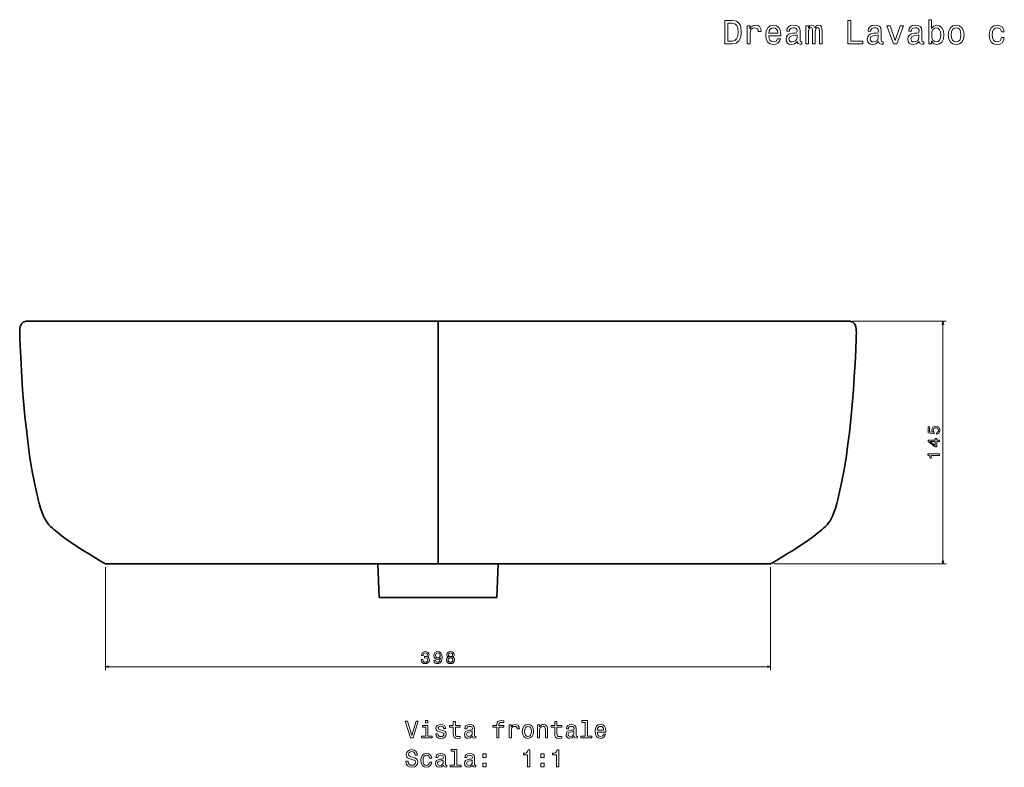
# Model space of a CAD drawing. Extents: x 344 to 1519, y 89 to 1081.
# Tile 2 of 3: x 344 to 933, y 635 to 1081. Entities that reach past the tile are written whole.
import ezdxf

# ---------------------------------------------------------------- set-up
doc = ezdxf.new("R2010")
doc.units = 0

msp = doc.modelspace()

# ---------------------------------------------------------------- linework, layer by layer
at = {"color": 7, "lineweight": 35}
for p, q in [((594.5, 901.14), (348.72, 901.14)), ((594.5, 756.13), (594.5, 901.14)), ((594.5, 756.13), (594.5, 901.14)), ((594.5, 901.14), (840.28, 901.14)), ((395.71, 756.13), (594.5, 756.13)), ((594.5, 756.13), (395.71, 756.13)), ((395.71, 756.13), (558.47, 756.13)), ((404.71, 756.13), (492.64, 756.13)), ((410.88, 756.13), (558.47, 756.13)), ((447.76, 756.13), (417.91, 756.13)), ((429.27, 756.13), (486.92, 756.13)), ((433.04, 756.13), (558.47, 756.13)), ((452.89, 756.13), (558.47, 756.13)), ((558.47, 756.13), (559.35, 736.01)), ((558.47, 756.13), (559.35, 736.01)), ((594.5, 756.13), (793.29, 756.13)), ((793.29, 756.13), (594.5, 756.13)), ((630.53, 756.13), (629.65, 736.01)), ((630.53, 756.13), (629.65, 736.01)), ((793.29, 756.13), (630.53, 756.13)), ((755.96, 756.13), (630.53, 756.13)), ((736.11, 756.13), (630.53, 756.13)), ((778.12, 756.13), (630.53, 756.13)), ((784.29, 756.13), (696.36, 756.13)), ((759.73, 756.13), (702.09, 756.13)), ((741.24, 756.13), (771.09, 756.13)), ((559.35, 736.01), (629.65, 736.01)), ((629.65, 736.01), (559.35, 736.01)), ((559.35, 736.01), (629.65, 736.01)), ((617.06, 736.01), (571.94, 736.01)), ((617.06, 736.01), (571.94, 736.01))]:
    msp.add_line(p, q, dxfattribs=at)
at = {"color": 8, "lineweight": 13}
for p, q in [((842.28, 901.14), (898.26, 901.14)), ((896.26, 756.13), (896.26, 901.14)), ((795.29, 756.13), (898.26, 756.13))]:
    msp.add_line(p, q, dxfattribs=at)
at = {"color": 7, "lineweight": 35, "ltscale": 0.225}
for p, q in [((395.71, 756.13), (404.71, 756.13)), ((793.29, 756.13), (784.29, 756.13))]:
    msp.add_line(p, q, dxfattribs=at)
at = {"color": 7, "lineweight": 13}
for p, q in [((395.71, 754.13), (395.71, 692.79)), ((793.29, 754.13), (793.29, 692.79)), ((395.71, 694.79), (793.29, 694.79))]:
    msp.add_line(p, q, dxfattribs=at)
for points in [[(770.55, 1080.7), (765.89, 1080.7), (765.89, 1066.7), (770.55, 1066.7), (772.75, 1067.14), (774.38, 1068.5), (775.39, 1070.69), (775.76, 1073.7), (775.43, 1076.77), (775.03, 1077.98), (774.47, 1078.95), (772.83, 1080.26), (771.76, 1080.58)], [(770.41, 1079.03), (771.94, 1078.72), (772.99, 1077.8), (773.62, 1076.14), (773.82, 1073.7), (773.6, 1071.34), (772.97, 1069.69), (771.9, 1068.7), (770.41, 1068.37), (767.77, 1068.37), (767.77, 1079.03)], [(779.21, 1066.7), (780.98, 1066.7), (780.98, 1072.89), (781.16, 1074.39), (781.71, 1075.46), (782.6, 1076.1), (783.79, 1076.32), (784.67, 1076.18), (785.34, 1075.78), (785.74, 1075.09), (785.88, 1074.16), (787.68, 1074.16), (787.44, 1075.8), (786.77, 1076.97), (785.66, 1077.67), (784.15, 1077.92), (783.12, 1077.76), (782.23, 1077.35), (781.45, 1076.67), (780.82, 1075.74), (780.82, 1077.53), (779.21, 1077.53)], [(792.24, 1071.6), (799.34, 1071.6), (799.36, 1072.43), (799.04, 1074.75), (798.15, 1076.48), (796.74, 1077.53), (794.86, 1077.92), (793.02, 1077.51), (791.61, 1076.38), (790.7, 1074.55), (790.38, 1072.13), (790.68, 1069.65), (791.59, 1067.83), (792.98, 1066.7), (794.8, 1066.32), (796.37, 1066.58), (797.66, 1067.27), (798.61, 1068.35), (799.16, 1069.81), (797.4, 1069.81), (797.04, 1069), (796.51, 1068.4), (795.02, 1067.91), (793.87, 1068.13), (793, 1068.84), (792.44, 1069.99), (792.24, 1071.54)], [(809.26, 1068.11), (809.26, 1068.05), (809.36, 1067.37), (809.67, 1066.88), (810.94, 1066.5), (811.93, 1066.66), (811.93, 1068.03), (811.5, 1067.97), (810.94, 1068.23), (810.84, 1069.04), (810.84, 1074.65), (810.6, 1076.08), (809.89, 1077.09), (808.66, 1077.69), (806.92, 1077.92), (805.23, 1077.67), (803.98, 1076.99), (803.19, 1075.92), (802.93, 1074.51), (802.93, 1074.39), (804.52, 1074.39), (804.66, 1075.23), (805.11, 1075.84), (805.83, 1076.2), (806.86, 1076.34), (807.85, 1076.24), (808.56, 1075.94), (808.98, 1075.42), (809.12, 1074.69), (809.04, 1073.84), (808.72, 1073.42), (807.91, 1073.22), (806.4, 1073.05), (804.66, 1072.69), (803.43, 1072.05), (802.71, 1071.04), (802.49, 1069.54), (802.69, 1068.21), (803.31, 1067.22), (804.32, 1066.6), (805.71, 1066.38), (807.59, 1066.8)], [(814.27, 1066.7), (815.9, 1066.7), (815.9, 1073.94), (816, 1075.03), (816.3, 1075.82), (816.77, 1076.28), (817.37, 1076.46), (817.86, 1076.3), (818.18, 1075.9), (818.34, 1075.21), (818.4, 1074.31), (818.4, 1066.7), (819.94, 1066.7), (819.94, 1073.94), (820.04, 1075.01), (820.34, 1075.8), (820.82, 1076.28), (821.43, 1076.46), (821.91, 1076.3), (822.23, 1075.9), (822.44, 1074.31), (822.44, 1066.7), (824.07, 1066.7), (824.07, 1074.18), (823.97, 1075.74), (823.65, 1076.93), (823, 1077.65), (821.95, 1077.92), (820.72, 1077.51), (819.77, 1076.34), (819.03, 1077.49), (817.78, 1077.92), (816.63, 1077.51), (815.84, 1076.38), (815.84, 1077.53), (814.27, 1077.53)], [(839.34, 1066.7), (848.34, 1066.7), (848.34, 1068.4), (841.2, 1068.4), (841.2, 1080.7), (839.34, 1080.7)], [(857.84, 1068.11), (857.84, 1068.05), (857.94, 1067.37), (858.24, 1066.88), (859.51, 1066.5), (860.5, 1066.66), (860.5, 1068.03), (860.08, 1067.97), (859.51, 1068.23), (859.41, 1069.04), (859.41, 1074.65), (859.17, 1076.08), (858.47, 1077.09), (857.23, 1077.69), (855.5, 1077.92), (853.81, 1077.67), (852.55, 1076.99), (851.77, 1075.92), (851.51, 1074.51), (851.51, 1074.39), (853.1, 1074.39), (853.24, 1075.23), (853.68, 1075.84), (854.41, 1076.2), (855.44, 1076.34), (856.43, 1076.24), (857.13, 1075.94), (857.56, 1075.42), (857.7, 1074.69), (857.62, 1073.84), (857.3, 1073.42), (856.49, 1073.22), (854.98, 1073.05), (853.24, 1072.69), (852.01, 1072.05), (851.28, 1071.04), (851.06, 1069.54), (851.26, 1068.21), (851.89, 1067.22), (852.9, 1066.6), (854.29, 1066.38), (856.17, 1066.8)], [(866.8, 1066.7), (868.67, 1066.7), (872.63, 1077.53), (870.79, 1077.53), (867.74, 1068.8), (864.64, 1077.53), (862.78, 1077.53)], [(882.13, 1068.11), (882.13, 1068.05), (882.23, 1067.37), (882.53, 1066.88), (883.8, 1066.5), (884.79, 1066.66), (884.79, 1068.03), (884.37, 1067.97), (883.8, 1068.23), (883.7, 1069.04), (883.7, 1074.65), (883.46, 1076.08), (882.75, 1077.09), (881.52, 1077.69), (879.79, 1077.92), (878.09, 1077.67), (876.84, 1076.99), (876.06, 1075.92), (875.79, 1074.51), (875.79, 1074.39), (877.39, 1074.39), (877.53, 1075.23), (877.97, 1075.84), (878.7, 1076.2), (879.73, 1076.34), (880.72, 1076.24), (881.42, 1075.94), (881.85, 1075.42), (881.99, 1074.69), (881.91, 1073.84), (881.58, 1073.42), (880.78, 1073.22), (879.26, 1073.05), (877.53, 1072.69), (876.3, 1072.05), (875.57, 1071.04), (875.35, 1069.54), (875.55, 1068.21), (876.18, 1067.22), (877.19, 1066.6), (878.58, 1066.38), (880.45, 1066.8)], [(889.51, 1068.37), (890.82, 1066.82), (892.62, 1066.32), (894.31, 1066.7), (895.66, 1067.85), (896.51, 1069.69), (896.83, 1072.13), (896.51, 1074.57), (895.64, 1076.38), (894.31, 1077.51), (892.62, 1077.92), (890.84, 1077.39), (890.12, 1076.75), (889.51, 1075.88), (889.51, 1081.18), (887.74, 1081.18), (887.74, 1066.7), (889.51, 1066.7)], [(899.46, 1072.11), (899.78, 1069.65), (900.71, 1067.83), (902.18, 1066.7), (904.16, 1066.32), (906.11, 1066.7), (907.59, 1067.81), (908.51, 1069.63), (908.86, 1072.11), (908.51, 1074.57), (907.59, 1076.4), (906.11, 1077.51), (904.16, 1077.92), (902.18, 1077.51), (900.71, 1076.38), (899.78, 1074.57)], [(931.17, 1073.94), (932.92, 1073.94), (932.56, 1075.56), (931.69, 1076.83), (930.34, 1077.61), (928.59, 1077.92), (926.65, 1077.51), (925.18, 1076.38), (924.25, 1074.55), (923.93, 1072.09), (924.23, 1069.65), (925.14, 1067.83), (926.57, 1066.7), (928.53, 1066.32), (930.26, 1066.62), (931.61, 1067.47), (932.54, 1068.8), (932.94, 1070.57), (931.25, 1070.57), (930.95, 1069.44), (930.38, 1068.6), (929.57, 1068.07), (928.59, 1067.91), (927.36, 1068.17), (926.47, 1068.98), (925.92, 1070.29), (925.74, 1072.15), (925.92, 1073.96), (926.49, 1075.27), (927.4, 1076.08), (928.59, 1076.36), (929.64, 1076.18), (930.42, 1075.72), (930.95, 1074.95)], [(792.24, 1073.1), (792.46, 1074.49), (793, 1075.52), (793.83, 1076.14), (794.92, 1076.36), (795.99, 1076.14), (796.82, 1075.52), (797.32, 1074.49), (797.5, 1073.1)], [(809.06, 1070.49), (808.82, 1069.44), (808.17, 1068.64), (807.21, 1068.11), (806.02, 1067.93), (805.25, 1068.03), (804.7, 1068.35), (804.36, 1068.92), (804.26, 1069.71), (804.34, 1070.41), (804.66, 1070.92), (805.96, 1071.48), (807.59, 1071.72), (809.06, 1072.21)], [(857.64, 1070.49), (857.4, 1069.44), (856.75, 1068.64), (855.78, 1068.11), (854.59, 1067.93), (853.83, 1068.03), (853.28, 1068.35), (852.94, 1068.92), (852.84, 1069.71), (852.92, 1070.41), (853.24, 1070.92), (854.53, 1071.48), (856.17, 1071.72), (857.64, 1072.21)], [(881.93, 1070.49), (881.68, 1069.44), (881.04, 1068.64), (880.07, 1068.11), (878.88, 1067.93), (878.11, 1068.03), (877.57, 1068.35), (877.23, 1068.92), (877.13, 1069.71), (877.21, 1070.41), (877.53, 1070.92), (878.82, 1071.48), (880.45, 1071.72), (881.93, 1072.21)], [(895.02, 1072.13), (894.82, 1070.31), (894.27, 1068.98), (893.4, 1068.17), (892.32, 1067.91), (891.13, 1068.17), (890.26, 1068.98), (889.71, 1070.29), (889.53, 1072.13), (889.71, 1073.94), (890.26, 1075.25), (891.13, 1076.04), (892.32, 1076.32), (893.4, 1076.04), (894.27, 1075.23), (894.82, 1073.92)], [(901.27, 1072.13), (901.45, 1073.94), (902.02, 1075.25), (902.93, 1076.06), (904.16, 1076.34), (905.37, 1076.06), (906.28, 1075.27), (906.84, 1073.94), (907.04, 1072.13), (906.84, 1070.29), (906.28, 1068.96), (905.37, 1068.15), (904.16, 1067.89), (902.93, 1068.15), (902.02, 1068.96), (901.45, 1070.29)], [(584.49, 698.99), (584.49, 698.92), (584.65, 697.95), (585.12, 697.23), (585.87, 696.76), (586.86, 696.59), (587.91, 696.76), (588.69, 697.21), (589.2, 697.91), (589.38, 698.82), (589.3, 699.42), (589.08, 699.9), (588.71, 700.27), (588.23, 700.55), (588.88, 701.09), (589.12, 701.96), (588.96, 702.74), (588.53, 703.34), (587.82, 703.71), (586.86, 703.84), (585.95, 703.68), (585.25, 703.24), (584.8, 702.53), (584.65, 701.59), (584.65, 701.52), (585.55, 701.52), (585.63, 702.17), (585.89, 702.63), (586.31, 702.92), (586.91, 703.02), (587.43, 702.94), (587.81, 702.72), (588.05, 702.38), (588.14, 701.92), (588.05, 701.42), (587.8, 701.09), (587.38, 700.89), (586.81, 700.83), (586.41, 700.84), (586.41, 700.04), (586.91, 700.06), (587.54, 699.97), (588.02, 699.73), (588.3, 699.34), (588.4, 698.82), (588.29, 698.24), (588, 697.8), (587.53, 697.53), (586.92, 697.44), (586.28, 697.54), (585.82, 697.84), (585.53, 698.33), (585.41, 698.99)], [(592.08, 698.53), (592.23, 697.73), (592.66, 697.12), (593.35, 696.73), (594.26, 696.59), (594.85, 696.66), (595.39, 696.84), (595.84, 697.16), (596.22, 697.6), (596.53, 698.15), (596.75, 698.84), (596.88, 699.63), (596.93, 700.54), (596.76, 701.96), (596.27, 703), (595.48, 703.62), (594.4, 703.84), (593.41, 703.66), (592.66, 703.18), (592.18, 702.43), (592.02, 701.49), (592.18, 700.53), (592.65, 699.79), (593.36, 699.33), (594.26, 699.17), (595.21, 699.37), (595.92, 699.95), (595.76, 698.83), (595.44, 698.03), (594.94, 697.56), (594.27, 697.41), (593.74, 697.48), (593.36, 697.7), (593.11, 698.05), (593.01, 698.53)], [(593, 701.5), (593.1, 702.13), (593.38, 702.62), (593.82, 702.94), (594.4, 703.05), (594.99, 702.94), (595.45, 702.62), (595.73, 702.14), (595.84, 701.51), (595.73, 700.88), (595.45, 700.4), (594.98, 700.11), (594.37, 700.01), (593.81, 700.11), (593.38, 700.4), (593.1, 700.87)], [(600.72, 700.57), (600.21, 700.28), (599.85, 699.89), (599.63, 699.4), (599.56, 698.8), (599.72, 697.9), (600.19, 697.21), (600.94, 696.76), (601.97, 696.59), (602.99, 696.76), (603.75, 697.21), (604.21, 697.9), (604.38, 698.8), (604.3, 699.4), (604.09, 699.89), (603.73, 700.28), (603.22, 700.57), (603.63, 700.81), (603.91, 701.14), (604.08, 701.54), (604.14, 702.04), (603.98, 702.75), (603.56, 703.33), (602.87, 703.7), (601.97, 703.84), (601.06, 703.7), (600.38, 703.33), (599.94, 702.75), (599.79, 702.04), (599.84, 701.54), (600.02, 701.14)], [(600.75, 701.96), (600.83, 702.4), (601.07, 702.74), (601.46, 702.96), (601.97, 703.04), (602.48, 702.96), (602.86, 702.74), (603.1, 702.4), (603.19, 701.96), (603.1, 701.5), (602.86, 701.15), (602.48, 700.92), (601.97, 700.85), (601.46, 700.93), (601.07, 701.15), (600.83, 701.5)], [(600.53, 698.82), (600.62, 699.36), (600.91, 699.76), (601.37, 700.02), (601.97, 700.11), (602.57, 700.02), (603.02, 699.76), (603.31, 699.36), (603.41, 698.82), (603.31, 698.25), (603.02, 697.81), (602.57, 697.53), (601.97, 697.44), (601.37, 697.53), (600.91, 697.81), (600.62, 698.25)], [(581.34, 662.27), (578.84, 653.75), (576.26, 662.27), (574.89, 662.27), (578.12, 652.25), (579.56, 652.25), (582.71, 662.27)], [(588.4, 653.32), (588.4, 659.73), (585.15, 659.73), (585.15, 658.65), (587.14, 658.65), (587.14, 653.32), (584.54, 653.32), (584.54, 652.25), (591.03, 652.25), (591.03, 653.32)], [(588.45, 662.6), (587.11, 662.6), (587.11, 661.16), (588.45, 661.16)], [(596.99, 656.76), (595.77, 657.05), (594.86, 657.38), (594.56, 658.06), (594.64, 658.53), (594.95, 658.88), (595.44, 659.1), (596.14, 659.18), (596.82, 659.1), (597.35, 658.84), (597.7, 658.45), (597.84, 657.93), (599.08, 657.93), (599.08, 657.96), (598.87, 658.89), (598.28, 659.63), (597.35, 660.09), (596.14, 660.26), (594.92, 660.09), (594.02, 659.61), (593.46, 658.91), (593.29, 658.01), (593.42, 657.15), (593.82, 656.54), (594.49, 656.11), (595.45, 655.81), (596.86, 655.46), (597.73, 655.1), (597.96, 654.82), (598.04, 654.38), (597.91, 653.85), (597.57, 653.45), (597.01, 653.19), (596.26, 653.1), (595.47, 653.19), (594.89, 653.49), (594.5, 653.98), (594.34, 654.66), (593.12, 654.66), (593.32, 653.5), (593.91, 652.67), (594.85, 652.16), (596.14, 651.98), (597.5, 652.16), (598.49, 652.67), (599.1, 653.48), (599.31, 654.53), (599.15, 655.44), (598.71, 656.05), (597.97, 656.46)], [(603.58, 658.65), (603.58, 654.77), (603.66, 653.52), (604.07, 652.65), (604.87, 652.15), (606.24, 651.98), (607.74, 652.05), (607.74, 653.14), (606.65, 653.06), (605.65, 653.17), (605.12, 653.53), (604.89, 654.14), (604.85, 654.99), (604.85, 658.65), (607.74, 658.65), (607.74, 659.73), (604.85, 659.73), (604.85, 661.99), (603.58, 661.99), (603.58, 659.73), (601.39, 659.73), (601.39, 658.65)], [(615.15, 653.26), (615.15, 653.22), (615.22, 652.73), (615.44, 652.38), (616.34, 652.11), (617.05, 652.22), (617.05, 653.2), (616.75, 653.16), (616.34, 653.35), (616.27, 653.92), (616.27, 657.93), (616.1, 658.95), (615.6, 659.67), (614.72, 660.1), (613.48, 660.26), (612.27, 660.09), (611.37, 659.6), (610.81, 658.84), (610.62, 657.83), (610.62, 657.74), (611.76, 657.74), (611.86, 658.35), (612.18, 658.78), (612.7, 659.04), (613.43, 659.14), (614.14, 659.07), (614.64, 658.85), (614.95, 658.48), (615.05, 657.96), (614.99, 657.35), (614.76, 657.05), (614.18, 656.91), (613.1, 656.79), (611.86, 656.53), (610.98, 656.07), (610.47, 655.35), (610.31, 654.28), (610.45, 653.33), (610.9, 652.63), (611.62, 652.18), (612.61, 652.02), (613.95, 652.32)], [(629.66, 658.65), (629.66, 652.25), (630.93, 652.25), (630.93, 658.65), (633.81, 658.65), (633.81, 659.73), (630.93, 659.73), (630.93, 660.2), (631.03, 660.78), (631.36, 661.17), (631.92, 661.4), (632.73, 661.49), (633.81, 661.43), (633.81, 662.52), (632.44, 662.6), (631.2, 662.47), (630.34, 662.08), (629.82, 661.4), (629.66, 660.44), (629.66, 659.73), (627.34, 659.73), (627.34, 658.65)], [(637.05, 652.25), (638.32, 652.25), (638.32, 656.67), (638.45, 657.74), (638.84, 658.5), (639.47, 658.97), (640.32, 659.12), (640.96, 659.02), (641.43, 658.73), (641.72, 658.25), (641.82, 657.58), (643.1, 657.58), (642.93, 658.75), (642.45, 659.59), (641.66, 660.09), (640.58, 660.26), (639.85, 660.15), (639.21, 659.86), (638.65, 659.37), (638.2, 658.71), (638.2, 659.99), (637.05, 659.99)], [(644.87, 656.11), (645.11, 654.35), (645.77, 653.06), (646.82, 652.25), (648.23, 651.98), (649.63, 652.25), (650.68, 653.04), (651.34, 654.34), (651.59, 656.11), (651.34, 657.87), (650.68, 659.18), (649.63, 659.97), (648.23, 660.26), (646.82, 659.97), (645.77, 659.17), (645.11, 657.87)], [(646.17, 656.13), (646.3, 657.42), (646.7, 658.36), (647.35, 658.94), (648.23, 659.14), (649.1, 658.94), (649.74, 658.37), (650.15, 657.42), (650.29, 656.13), (650.15, 654.82), (649.74, 653.86), (649.1, 653.29), (648.23, 653.1), (647.35, 653.29), (646.7, 653.86), (646.3, 654.82)], [(653.92, 652.25), (655.19, 652.25), (655.19, 656.72), (655.32, 657.74), (655.74, 658.49), (656.39, 658.95), (657.25, 659.12), (657.94, 658.98), (658.38, 658.59), (658.59, 657.94), (658.66, 657.08), (658.66, 652.25), (659.93, 652.25), (659.93, 657.34), (659.87, 658.36), (659.62, 659.21), (658.77, 659.99), (657.44, 660.26), (656.7, 660.16), (656.09, 659.89), (655.55, 659.43), (655.13, 658.81), (655.13, 659.99), (653.92, 659.99)], [(664.3, 658.65), (664.3, 654.77), (664.38, 653.52), (664.79, 652.65), (665.6, 652.15), (666.96, 651.98), (668.46, 652.05), (668.46, 653.14), (667.37, 653.06), (666.37, 653.17), (665.84, 653.53), (665.61, 654.14), (665.57, 654.99), (665.57, 658.65), (668.46, 658.65), (668.46, 659.73), (665.57, 659.73), (665.57, 661.99), (664.3, 661.99), (664.3, 659.73), (662.11, 659.73), (662.11, 658.65)], [(675.87, 653.26), (675.87, 653.22), (675.94, 652.73), (676.16, 652.38), (677.06, 652.11), (677.77, 652.22), (677.77, 653.2), (677.47, 653.16), (677.06, 653.35), (676.99, 653.92), (676.99, 657.93), (676.82, 658.95), (676.32, 659.67), (675.44, 660.1), (674.2, 660.26), (672.99, 660.09), (672.09, 659.6), (671.53, 658.84), (671.34, 657.83), (671.34, 657.74), (672.48, 657.74), (672.58, 658.35), (672.9, 658.78), (673.42, 659.04), (674.15, 659.14), (674.86, 659.07), (675.36, 658.85), (675.67, 658.48), (675.77, 657.96), (675.71, 657.35), (675.48, 657.05), (674.9, 656.91), (673.82, 656.79), (672.58, 656.53), (671.7, 656.07), (671.19, 655.35), (671.03, 654.28), (671.17, 653.33), (671.62, 652.63), (672.34, 652.18), (673.33, 652.02), (674.67, 652.32)], [(682.47, 661.53), (682.47, 653.32), (679.86, 653.32), (679.86, 652.25), (686.33, 652.25), (686.33, 653.32), (683.74, 653.32), (683.74, 662.6), (680.48, 662.6), (680.48, 661.53)], [(689.73, 655.75), (694.8, 655.75), (694.82, 656.34), (694.59, 658), (693.95, 659.24), (692.94, 659.99), (691.6, 660.26), (690.29, 659.97), (689.28, 659.17), (688.64, 657.86), (688.4, 656.13), (688.62, 654.35), (689.27, 653.06), (690.26, 652.25), (691.56, 651.98), (692.68, 652.16), (693.61, 652.65), (694.28, 653.43), (694.67, 654.47), (693.42, 654.47), (693.16, 653.89), (692.79, 653.46), (691.72, 653.12), (690.9, 653.27), (690.28, 653.78), (689.87, 654.6), (689.73, 655.71)], [(689.73, 656.82), (689.89, 657.81), (690.28, 658.55), (690.87, 658.99), (691.65, 659.15), (692.41, 658.99), (693, 658.55), (693.36, 657.81), (693.49, 656.82)], [(615, 654.96), (614.83, 654.21), (614.37, 653.63), (613.68, 653.26), (612.83, 653.13), (612.28, 653.2), (611.89, 653.43), (611.65, 653.84), (611.57, 654.4), (611.63, 654.9), (611.86, 655.26), (612.79, 655.67), (613.95, 655.84), (615, 656.18)], [(675.72, 654.96), (675.55, 654.21), (675.09, 653.63), (674.4, 653.26), (673.55, 653.13), (673, 653.2), (672.61, 653.43), (672.37, 653.84), (672.3, 654.4), (672.35, 654.9), (672.58, 655.26), (673.51, 655.67), (674.67, 655.84), (675.72, 656.18)], [(576.56, 638.27), (575.25, 638.27), (575.54, 636.75), (576.26, 635.62), (577.37, 634.95), (578.87, 634.7), (580.35, 634.93), (581.46, 635.56), (582.17, 636.56), (582.43, 637.87), (582.21, 639.05), (581.6, 639.82), (580.62, 640.32), (579.31, 640.69), (578.19, 640.97), (577.45, 641.29), (577.04, 641.75), (576.91, 642.47), (577.04, 643.12), (577.41, 643.61), (577.99, 643.94), (578.78, 644.05), (579.59, 643.91), (580.22, 643.52), (580.64, 642.87), (580.84, 641.99), (582.15, 641.99), (582.15, 642.02), (581.92, 643.37), (581.24, 644.38), (580.18, 645.02), (578.74, 645.23), (577.44, 645.02), (576.43, 644.41), (575.78, 643.48), (575.55, 642.27), (575.74, 641.18), (576.29, 640.45), (577.15, 639.96), (578.33, 639.59), (579.5, 639.25), (580.38, 638.94), (580.91, 638.48), (581.1, 637.73), (580.93, 636.96), (580.48, 636.39), (579.8, 636.03), (578.92, 635.91), (577.94, 636.07), (577.19, 636.53), (576.72, 637.28)], [(589.46, 640.15), (590.71, 640.15), (590.45, 641.3), (589.83, 642.21), (588.87, 642.77), (587.61, 642.99), (586.23, 642.7), (585.18, 641.89), (584.51, 640.58), (584.28, 638.82), (584.5, 637.08), (585.15, 635.78), (586.17, 634.97), (587.57, 634.7), (588.81, 634.92), (589.77, 635.52), (590.44, 636.47), (590.72, 637.74), (589.51, 637.74), (589.3, 636.93), (588.89, 636.33), (588.32, 635.95), (587.61, 635.84), (586.73, 636.03), (586.1, 636.6), (585.71, 637.54), (585.58, 638.86), (585.71, 640.16), (586.11, 641.1), (586.76, 641.67), (587.61, 641.88), (588.36, 641.75), (588.92, 641.42), (589.3, 640.87)], [(597.8, 635.98), (597.8, 635.94), (597.87, 635.45), (598.09, 635.1), (599, 634.83), (599.7, 634.95), (599.7, 635.93), (599.4, 635.88), (599, 636.07), (598.92, 636.65), (598.92, 640.65), (598.75, 641.67), (598.25, 642.39), (597.37, 642.83), (596.13, 642.99), (594.92, 642.81), (594.02, 642.32), (593.46, 641.56), (593.28, 640.55), (593.28, 640.46), (594.41, 640.46), (594.51, 641.07), (594.83, 641.5), (595.35, 641.76), (596.09, 641.86), (596.79, 641.79), (597.3, 641.57), (597.6, 641.2), (597.7, 640.68), (597.64, 640.08), (597.41, 639.77), (596.83, 639.63), (595.75, 639.51), (594.51, 639.25), (593.64, 638.79), (593.12, 638.07), (592.96, 637.01), (593.1, 636.05), (593.55, 635.35), (594.27, 634.9), (595.26, 634.74), (596.6, 635.05)], [(604.4, 644.25), (604.4, 636.04), (601.79, 636.04), (601.79, 634.97), (608.26, 634.97), (608.26, 636.04), (605.67, 636.04), (605.67, 645.32), (602.41, 645.32), (602.41, 644.25)], [(615.15, 635.98), (615.15, 635.94), (615.22, 635.45), (615.44, 635.1), (616.34, 634.83), (617.05, 634.95), (617.05, 635.93), (616.75, 635.88), (616.34, 636.07), (616.27, 636.65), (616.27, 640.65), (616.1, 641.67), (615.6, 642.39), (614.72, 642.83), (613.48, 642.99), (612.27, 642.81), (611.37, 642.32), (610.81, 641.56), (610.62, 640.55), (610.62, 640.46), (611.76, 640.46), (611.86, 641.07), (612.18, 641.5), (612.7, 641.76), (613.43, 641.86), (614.14, 641.79), (614.64, 641.57), (614.95, 641.2), (615.05, 640.68), (614.99, 640.08), (614.76, 639.77), (614.18, 639.63), (613.1, 639.51), (611.86, 639.25), (610.98, 638.79), (610.47, 638.07), (610.31, 637.01), (610.45, 636.05), (610.9, 635.35), (611.62, 634.9), (612.61, 634.74), (613.95, 635.05)], [(621.21, 640.56), (623.2, 640.56), (623.2, 642.71), (621.21, 642.71)], [(647.97, 634.97), (649.28, 634.97), (649.28, 645.05), (648.3, 645.05), (648.04, 644.17), (647.53, 643.58), (646.73, 643.23), (645.64, 643.12), (645.64, 642.09), (647.97, 642.09)], [(655.91, 640.56), (657.9, 640.56), (657.9, 642.71), (655.91, 642.71)], [(665.32, 634.97), (666.63, 634.97), (666.63, 645.05), (665.65, 645.05), (665.39, 644.17), (664.87, 643.58), (664.08, 643.23), (662.99, 643.12), (662.99, 642.09), (665.32, 642.09)], [(597.66, 637.68), (597.48, 636.93), (597.02, 636.36), (596.33, 635.98), (595.48, 635.85), (594.93, 635.93), (594.54, 636.16), (594.3, 636.56), (594.23, 637.12), (594.28, 637.63), (594.51, 637.99), (595.44, 638.39), (596.6, 638.56), (597.66, 638.91)], [(615, 637.68), (614.83, 636.93), (614.37, 636.36), (613.68, 635.98), (612.83, 635.85), (612.28, 635.93), (611.89, 636.16), (611.65, 636.56), (611.57, 637.12), (611.63, 637.63), (611.86, 637.99), (612.79, 638.39), (613.95, 638.56), (615, 638.91)], [(621.21, 634.97), (623.2, 634.97), (623.2, 637.12), (621.21, 637.12)], [(655.91, 634.97), (657.9, 634.97), (657.9, 637.12), (655.91, 637.12)]]:
    msp.add_lwpolyline(points, close=True, dxfattribs=at)
at = {"color": 7, "lineweight": 35}
for points in [[(348.72, 901.14), (348.27, 901.11), (347.82, 901.02), (347.22, 900.8), (346.65, 900.49), (346.13, 900.1), (345.66, 899.61), (345.28, 899.05), (345.09, 898.67), (344.93, 898.27), (344.77, 897.69), (344.59, 896.66), (344.52, 895.78), (344.49, 894.01), (344.51, 892.71), (344.61, 890.11), (345.09, 879.33), (345.73, 867.7), (346.21, 860.21), (346.76, 853.27), (347.6, 844.49), (348.67, 834.71), (349.52, 827.64), (349.72, 826.03), (350.42, 820.9), (351.19, 816), (352.19, 810.27), (352.71, 807.5), (353.3, 804.5), (354.47, 799.17), (355.61, 794.56), (356.21, 792.27), (357.01, 789.49), (357.73, 787.28), (358.13, 786.2), (358.57, 785.14), (359.33, 783.51), (360.21, 781.95), (361.05, 780.69), (361.99, 779.51), (362.98, 778.44), (364.03, 777.44), (365.13, 776.49), (365.88, 775.86), (367.42, 774.65), (370.16, 772.61), (372.93, 770.63), (376.73, 768.02), (382.48, 764.23), (386.17, 761.9), (391.62, 758.58), (394.65, 756.77), (395.71, 756.13)], [(348.72, 901.14), (348.27, 901.11), (347.82, 901.02), (347.22, 900.8), (346.65, 900.49), (346.13, 900.1), (345.66, 899.61), (345.28, 899.05), (345.09, 898.67), (344.93, 898.27), (344.77, 897.69), (344.59, 896.66), (344.52, 895.78), (344.49, 894.01), (344.51, 892.71), (344.61, 890.11), (345.09, 879.33), (345.73, 867.7), (346.21, 860.21), (346.76, 853.27), (347.6, 844.49), (348.67, 834.71), (349.52, 827.64), (349.72, 826.03), (350.42, 820.9), (351.19, 816), (352.19, 810.27), (352.71, 807.5), (353.3, 804.5), (354.47, 799.17), (355.61, 794.56), (356.21, 792.27), (357.01, 789.49), (357.73, 787.28), (358.13, 786.2), (358.57, 785.14), (359.33, 783.51), (360.21, 781.95), (361.05, 780.69), (361.99, 779.51), (362.98, 778.44), (364.03, 777.44), (365.13, 776.49), (365.88, 775.86), (367.42, 774.65), (370.16, 772.61), (372.93, 770.63), (376.73, 768.02), (382.48, 764.23), (386.17, 761.9), (391.62, 758.58), (394.65, 756.77), (395.71, 756.13)], [(840.28, 901.14), (840.73, 901.11), (841.18, 901.02), (841.78, 900.8), (842.35, 900.49), (842.87, 900.1), (843.34, 899.61), (843.72, 899.05), (843.91, 898.67), (844.07, 898.27), (844.23, 897.69), (844.41, 896.66), (844.48, 895.78), (844.51, 894.01), (844.49, 892.71), (844.39, 890.11), (843.91, 879.33), (843.27, 867.7), (842.79, 860.21), (842.24, 853.27), (841.4, 844.49), (840.33, 834.71), (839.48, 827.64), (839.28, 826.03), (838.58, 820.9), (837.81, 816), (836.81, 810.27), (836.29, 807.5), (835.7, 804.5), (834.53, 799.17), (833.39, 794.56), (832.79, 792.27), (831.99, 789.49), (831.27, 787.28), (830.87, 786.2), (830.43, 785.14), (829.67, 783.51), (828.79, 781.95), (827.95, 780.69), (827.01, 779.51), (826.02, 778.44), (824.97, 777.44), (823.87, 776.49), (823.12, 775.86), (821.58, 774.65), (818.84, 772.61), (816.07, 770.63), (812.27, 768.02), (806.52, 764.23), (802.83, 761.9), (797.38, 758.58), (794.35, 756.77), (793.29, 756.13)], [(840.28, 901.14), (840.73, 901.11), (841.18, 901.02), (841.78, 900.8), (842.35, 900.49), (842.87, 900.1), (843.34, 899.61), (843.72, 899.05), (843.91, 898.67), (844.07, 898.27), (844.23, 897.69), (844.41, 896.66), (844.48, 895.78), (844.51, 894.01), (844.49, 892.71), (844.39, 890.11), (843.91, 879.33), (843.27, 867.7), (842.79, 860.21), (842.24, 853.27), (841.4, 844.49), (840.33, 834.71), (839.48, 827.64), (839.28, 826.03), (838.58, 820.9), (837.81, 816), (836.81, 810.27), (836.29, 807.5), (835.7, 804.5), (834.53, 799.17), (833.39, 794.56), (832.79, 792.27), (831.99, 789.49), (831.27, 787.28), (830.87, 786.2), (830.43, 785.14), (829.67, 783.51), (828.79, 781.95), (827.95, 780.69), (827.01, 779.51), (826.02, 778.44), (824.97, 777.44), (823.87, 776.49), (823.12, 775.86), (821.58, 774.65), (818.84, 772.61), (816.07, 770.63), (812.27, 768.02), (806.52, 764.23), (802.83, 761.9), (797.38, 758.58), (794.35, 756.77), (793.29, 756.13)]]:
    msp.add_lwpolyline(points, dxfattribs=at)
at = {"color": 8, "lineweight": 13}
for points in [[(896.78, 899.21), (896.26, 901.14), (895.74, 899.21)], [(895.74, 758.06), (896.26, 756.13), (896.78, 758.06)]]:
    msp.add_lwpolyline(points, dxfattribs=at)
for points in [[(892.43, 833.61), (893.26, 833.83), (893.91, 834.32), (894.31, 835.05), (894.46, 835.98), (894.28, 836.99), (893.79, 837.79), (893, 838.3), (891.99, 838.49), (891.05, 838.32), (890.32, 837.83), (889.84, 837.08), (889.67, 836.1), (889.79, 835.34), (890.12, 834.76), (888.24, 835.04), (888.24, 838.1), (887.41, 838.1), (887.41, 834.36), (891.12, 833.81), (891.12, 834.61), (890.65, 835.2), (890.48, 835.95), (890.59, 836.59), (890.91, 837.09), (891.4, 837.4), (892.04, 837.51), (892.68, 837.4), (893.17, 837.08), (893.48, 836.58), (893.59, 835.95), (893.52, 835.41), (893.29, 835), (892.93, 834.69), (892.43, 834.54)], [(894.26, 829.19), (894.26, 830.1), (892.52, 830.1), (892.52, 831.1), (891.72, 831.1), (891.72, 830.1), (887.41, 830.1), (887.41, 829.18), (891.64, 826.11), (892.52, 826.11), (892.52, 829.19)], [(891.72, 826.96), (888.58, 829.19), (891.72, 829.19)], [(894.26, 820.98), (894.26, 821.9), (887.21, 821.9), (887.21, 821.21), (887.82, 821.03), (888.24, 820.67), (888.48, 820.11), (888.56, 819.35), (889.28, 819.35), (889.28, 820.98)]]:
    msp.add_lwpolyline(points, close=True, dxfattribs=at)
at = {"color": 7, "lineweight": 13}
for points in [[(397.64, 695.31), (395.71, 694.79), (397.64, 694.28)], [(791.36, 694.28), (793.29, 694.79), (791.36, 695.31)]]:
    msp.add_lwpolyline(points, dxfattribs=at)

doc.saveas('drawing.dxf')
